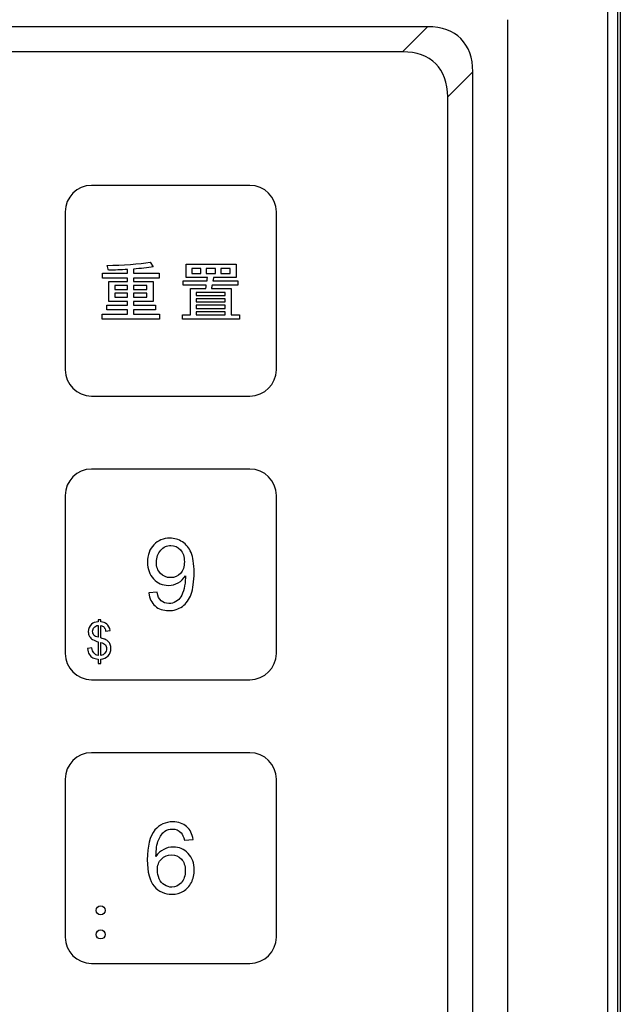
# Model space of a CAD drawing. Header units: millimetres. Extents: x 7143 to 9546, y -1575 to -869.
# Tile 68 of 94: x 7563 to 7605, y -1097 to -1027. Entities that reach past the tile are written whole.
import ezdxf

# ---------------------------------------------------------------- set-up
doc = ezdxf.new("R2010")
doc.units = ezdxf.units.MM
doc.header["$LTSCALE"] = 3

msp = doc.modelspace()

# ---------------------------------------------------------------- linework, layer by layer
at = {"linetype": 'Continuous', "lineweight": 30}
for p, q in [((7605.473, -1019.048), (7605.473, -1215.048)), ((7597.473, -1207.048), (7597.473, -1027.048)), ((7591.759, -1027.548), (7450.187, -1027.548)), ((7589.971, -1029.335), (7591.759, -1027.548)), ((7589.971, -1029.335), (7451.974, -1029.335)), ((7594.973, -1030.762), (7593.185, -1032.549)), ((7594.973, -1203.334), (7594.973, -1030.762)), ((7593.185, -1201.546), (7593.185, -1032.549))]:
    msp.add_line(p, q, dxfattribs=at)
at = {"linetype": 'Continuous', "lineweight": 30, "flags": 128}
msp.add_lwpolyline([(7604.587, -1214.145), (7604.587, -1214.145), (7604.588, -1212.145), (7604.588, -1204.145), (7604.589, -1172.145), (7604.588, -1044.145), (7604.588, -1031.399), (7604.587, -1019.95), (7604.587, -1019.95)], dxfattribs=at)
at = {"linetype": 'Continuous', "lineweight": 30}
for centre in [(7587.194, -1035.326), (7585.407, -1037.114)]:
    msp.add_ellipse(centre, major_axis=(-6.929, -6.929), ratio=0.510274, start_param=2.66976, end_param=3.613425, dxfattribs=at)
for points, knots in [([(7605.269, -1019.048), (7605.267, -1020.075), (7605.263, -1022.131), (7605.269, -1026.249), (7605.262, -1041.171), (7605.269, -1079.755), (7605.275, -1121.222), (7605.263, -1151.321), (7605.256, -1156.723), (7605.256, -1157.183)], [0, 0, 0, 0, 0.02232, 0.044701, 0.089433, 0.34638, 0.882619, 0.989997, 1, 1, 1, 1]), ([(7567.834, -1038.847), (7567.834, -1038.847), (7579.112, -1038.847), (7579.112, -1038.847), (7579.112, -1038.847), (7580.146, -1038.847), (7580.992, -1039.691), (7580.992, -1040.723), (7580.992, -1040.723), (7580.992, -1040.723), (7580.992, -1051.972), (7580.992, -1051.972), (7580.992, -1051.972), (7580.992, -1053.004), (7580.146, -1053.847), (7579.112, -1053.847), (7579.112, -1053.847), (7579.112, -1053.847), (7567.834, -1053.847), (7567.834, -1053.847), (7567.834, -1053.847), (7566.8, -1053.847), (7565.954, -1053.004), (7565.954, -1051.972), (7565.954, -1051.972), (7565.954, -1051.972), (7565.954, -1040.723), (7565.954, -1040.723), (7565.954, -1040.723), (7565.954, -1039.691), (7566.8, -1038.847), (7567.834, -1038.847)], [0, 0, 0, 0, 0.111111, 0.111111, 0.111111, 0.111111, 0.222222, 0.222222, 0.222222, 0.222222, 0.333333, 0.333333, 0.333333, 0.333333, 0.444444, 0.444444, 0.444444, 0.444444, 0.555556, 0.555556, 0.555556, 0.555556, 0.666667, 0.666667, 0.666667, 0.666667, 0.777778, 0.777778, 0.777778, 0.777778, 1, 1, 1, 1]), ([(7570.816, -1048.028), (7570.816, -1048.028), (7570.816, -1047.703), (7570.816, -1047.703), (7570.816, -1047.703), (7570.816, -1047.703), (7572.384, -1047.703), (7572.384, -1047.703), (7572.384, -1047.703), (7572.384, -1047.703), (7572.384, -1047.368), (7572.384, -1047.368), (7572.384, -1047.368), (7572.384, -1047.368), (7570.816, -1047.368), (7570.816, -1047.368), (7570.816, -1047.368), (7570.816, -1047.368), (7570.816, -1047.106), (7570.816, -1047.106), (7570.816, -1047.106), (7570.816, -1047.106), (7572.214, -1047.106), (7572.214, -1047.106), (7572.214, -1047.106), (7572.214, -1047.106), (7572.214, -1045.68), (7572.214, -1045.68), (7572.214, -1045.68), (7572.214, -1045.68), (7570.816, -1045.68), (7570.816, -1045.68), (7570.816, -1045.68), (7570.816, -1045.68), (7570.816, -1045.446), (7570.816, -1045.446), (7570.816, -1045.446), (7570.816, -1045.446), (7572.645, -1045.446), (7572.645, -1045.446), (7572.645, -1045.446), (7572.645, -1045.446), (7572.645, -1045.107), (7572.645, -1045.107), (7572.645, -1045.107), (7572.645, -1045.107), (7570.816, -1045.107), (7570.816, -1045.107), (7570.816, -1045.107), (7570.816, -1045.107), (7570.816, -1044.804), (7570.816, -1044.804), (7570.816, -1044.804), (7571.334, -1044.767), (7571.824, -1044.717), (7572.219, -1044.648), (7572.219, -1044.648), (7572.219, -1044.648), (7572.003, -1044.313), (7572.003, -1044.313), (7572.003, -1044.313), (7571.265, -1044.442), (7570.004, -1044.524), (7568.949, -1044.552), (7568.949, -1044.552), (7568.981, -1044.639), (7569.032, -1044.786), (7569.036, -1044.887), (7569.036, -1044.887), (7569.463, -1044.878), (7569.93, -1044.864), (7570.389, -1044.836), (7570.389, -1044.836), (7570.389, -1044.836), (7570.389, -1045.107), (7570.389, -1045.107), (7570.389, -1045.107), (7570.389, -1045.107), (7568.605, -1045.107), (7568.605, -1045.107), (7568.605, -1045.107), (7568.605, -1045.107), (7568.605, -1045.446), (7568.605, -1045.446), (7568.605, -1045.446), (7568.605, -1045.446), (7570.389, -1045.446), (7570.389, -1045.446), (7570.389, -1045.446), (7570.389, -1045.446), (7570.389, -1045.68), (7570.389, -1045.68), (7570.389, -1045.68), (7570.389, -1045.68), (7569.064, -1045.68), (7569.064, -1045.68), (7569.064, -1045.68), (7569.064, -1045.68), (7569.064, -1047.106), (7569.064, -1047.106), (7569.064, -1047.106), (7569.064, -1047.106), (7570.389, -1047.106), (7570.389, -1047.106), (7570.389, -1047.106), (7570.389, -1047.106), (7570.389, -1047.368), (7570.389, -1047.368), (7570.389, -1047.368), (7570.389, -1047.368), (7568.921, -1047.368), (7568.921, -1047.368), (7568.921, -1047.368), (7568.921, -1047.368), (7568.921, -1047.703), (7568.921, -1047.703), (7568.921, -1047.703), (7568.921, -1047.703), (7570.389, -1047.703), (7570.389, -1047.703), (7570.389, -1047.703), (7570.389, -1047.703), (7570.389, -1048.028), (7570.389, -1048.028), (7570.389, -1048.028), (7570.389, -1048.028), (7568.582, -1048.028), (7568.582, -1048.028), (7568.582, -1048.028), (7568.582, -1048.028), (7568.582, -1048.372), (7568.582, -1048.372), (7568.582, -1048.372), (7568.582, -1048.372), (7572.677, -1048.372), (7572.677, -1048.372), (7572.677, -1048.372), (7572.677, -1048.372), (7572.677, -1048.028), (7572.677, -1048.028), (7572.677, -1048.028), (7572.677, -1048.028), (7570.816, -1048.028), (7570.816, -1048.028)], [0, 0, 0, 0, 0.027027, 0.027027, 0.027027, 0.027027, 0.054054, 0.054054, 0.054054, 0.054054, 0.081081, 0.081081, 0.081081, 0.081081, 0.108108, 0.108108, 0.108108, 0.108108, 0.135135, 0.135135, 0.135135, 0.135135, 0.162162, 0.162162, 0.162162, 0.162162, 0.189189, 0.189189, 0.189189, 0.189189, 0.216216, 0.216216, 0.216216, 0.216216, 0.243243, 0.243243, 0.243243, 0.243243, 0.27027, 0.27027, 0.27027, 0.27027, 0.297297, 0.297297, 0.297297, 0.297297, 0.324324, 0.324324, 0.324324, 0.324324, 0.351351, 0.351351, 0.351351, 0.351351, 0.378378, 0.378378, 0.378378, 0.378378, 0.405405, 0.405405, 0.405405, 0.405405, 0.432432, 0.432432, 0.432432, 0.432432, 0.459459, 0.459459, 0.459459, 0.459459, 0.486486, 0.486486, 0.486486, 0.486486, 0.513514, 0.513514, 0.513514, 0.513514, 0.540541, 0.540541, 0.540541, 0.540541, 0.567568, 0.567568, 0.567568, 0.567568, 0.594595, 0.594595, 0.594595, 0.594595, 0.621622, 0.621622, 0.621622, 0.621622, 0.648649, 0.648649, 0.648649, 0.648649, 0.675676, 0.675676, 0.675676, 0.675676, 0.702703, 0.702703, 0.702703, 0.702703, 0.72973, 0.72973, 0.72973, 0.72973, 0.756757, 0.756757, 0.756757, 0.756757, 0.783784, 0.783784, 0.783784, 0.783784, 0.810811, 0.810811, 0.810811, 0.810811, 0.837838, 0.837838, 0.837838, 0.837838, 0.864865, 0.864865, 0.864865, 0.864865, 0.891892, 0.891892, 0.891892, 0.891892, 0.918919, 0.918919, 0.918919, 0.918919, 0.945946, 0.945946, 0.945946, 0.945946, 1, 1, 1, 1]), ([(7577.767, -1048.069), (7577.767, -1048.069), (7577.767, -1046.189), (7577.767, -1046.189), (7577.767, -1046.189), (7577.767, -1046.189), (7576.369, -1046.189), (7576.369, -1046.189), (7576.369, -1046.189), (7576.387, -1046.116), (7576.405, -1046.042), (7576.414, -1045.96), (7576.414, -1045.96), (7576.414, -1045.96), (7578.249, -1045.96), (7578.249, -1045.96), (7578.249, -1045.96), (7578.249, -1045.96), (7578.249, -1045.639), (7578.249, -1045.639), (7578.249, -1045.639), (7578.249, -1045.639), (7576.474, -1045.639), (7576.474, -1045.639), (7576.474, -1045.639), (7576.492, -1045.561), (7576.502, -1045.483), (7576.515, -1045.41), (7576.515, -1045.41), (7576.515, -1045.41), (7578.125, -1045.41), (7578.125, -1045.41), (7578.125, -1045.41), (7578.125, -1045.41), (7578.125, -1044.465), (7578.125, -1044.465), (7578.125, -1044.465), (7578.125, -1044.465), (7574.566, -1044.465), (7574.566, -1044.465), (7574.566, -1044.465), (7574.566, -1044.465), (7574.566, -1045.41), (7574.566, -1045.41), (7574.566, -1045.41), (7574.566, -1045.41), (7576.08, -1045.41), (7576.08, -1045.41), (7576.08, -1045.41), (7576.07, -1045.483), (7576.061, -1045.561), (7576.052, -1045.639), (7576.052, -1045.639), (7576.052, -1045.639), (7574.364, -1045.639), (7574.364, -1045.639), (7574.364, -1045.639), (7574.364, -1045.639), (7574.364, -1045.96), (7574.364, -1045.96), (7574.364, -1045.96), (7574.364, -1045.96), (7576.002, -1045.96), (7576.002, -1045.96), (7576.002, -1045.96), (7575.993, -1046.042), (7575.979, -1046.116), (7575.97, -1046.189), (7575.97, -1046.189), (7575.97, -1046.189), (7574.883, -1046.189), (7574.883, -1046.189), (7574.883, -1046.189), (7574.883, -1046.189), (7574.883, -1048.069), (7574.883, -1048.069), (7574.883, -1048.069), (7574.883, -1048.069), (7574.314, -1048.069), (7574.314, -1048.069), (7574.314, -1048.069), (7574.314, -1048.069), (7574.314, -1048.381), (7574.314, -1048.381), (7574.314, -1048.381), (7574.314, -1048.381), (7578.364, -1048.381), (7578.364, -1048.381), (7578.364, -1048.381), (7578.364, -1048.381), (7578.364, -1048.069), (7578.364, -1048.069), (7578.364, -1048.069), (7578.364, -1048.069), (7577.767, -1048.069), (7577.767, -1048.069)], [0, 0, 0, 0, 0.04, 0.04, 0.04, 0.04, 0.08, 0.08, 0.08, 0.08, 0.12, 0.12, 0.12, 0.12, 0.16, 0.16, 0.16, 0.16, 0.2, 0.2, 0.2, 0.2, 0.24, 0.24, 0.24, 0.24, 0.28, 0.28, 0.28, 0.28, 0.32, 0.32, 0.32, 0.32, 0.36, 0.36, 0.36, 0.36, 0.4, 0.4, 0.4, 0.4, 0.44, 0.44, 0.44, 0.44, 0.48, 0.48, 0.48, 0.48, 0.52, 0.52, 0.52, 0.52, 0.56, 0.56, 0.56, 0.56, 0.6, 0.6, 0.6, 0.6, 0.64, 0.64, 0.64, 0.64, 0.68, 0.68, 0.68, 0.68, 0.72, 0.72, 0.72, 0.72, 0.76, 0.76, 0.76, 0.76, 0.8, 0.8, 0.8, 0.8, 0.84, 0.84, 0.84, 0.84, 0.88, 0.88, 0.88, 0.88, 0.92, 0.92, 0.92, 0.92, 1, 1, 1, 1]), ([(7575.607, -1045.111), (7575.607, -1045.111), (7574.974, -1045.111), (7574.974, -1045.111), (7574.974, -1045.111), (7574.974, -1045.111), (7574.974, -1044.763), (7574.974, -1044.763), (7574.974, -1044.763), (7574.974, -1044.763), (7575.607, -1044.763), (7575.607, -1044.763), (7575.607, -1044.763), (7575.607, -1044.763), (7575.607, -1045.111), (7575.607, -1045.111)], [0, 0, 0, 0, 0.2, 0.2, 0.2, 0.2, 0.4, 0.4, 0.4, 0.4, 0.6, 0.6, 0.6, 0.6, 1, 1, 1, 1]), ([(7575.997, -1044.763), (7575.997, -1044.763), (7576.648, -1044.763), (7576.648, -1044.763), (7576.648, -1044.763), (7576.648, -1044.763), (7576.648, -1045.111), (7576.648, -1045.111), (7576.648, -1045.111), (7576.648, -1045.111), (7575.997, -1045.111), (7575.997, -1045.111), (7575.997, -1045.111), (7575.997, -1045.111), (7575.997, -1044.763), (7575.997, -1044.763)], [0, 0, 0, 0, 0.2, 0.2, 0.2, 0.2, 0.4, 0.4, 0.4, 0.4, 0.6, 0.6, 0.6, 0.6, 1, 1, 1, 1]), ([(7577.038, -1044.763), (7577.038, -1044.763), (7577.703, -1044.763), (7577.703, -1044.763), (7577.703, -1044.763), (7577.703, -1044.763), (7577.703, -1045.111), (7577.703, -1045.111), (7577.703, -1045.111), (7577.703, -1045.111), (7577.038, -1045.111), (7577.038, -1045.111), (7577.038, -1045.111), (7577.038, -1045.111), (7577.038, -1044.763), (7577.038, -1044.763)], [0, 0, 0, 0, 0.2, 0.2, 0.2, 0.2, 0.4, 0.4, 0.4, 0.4, 0.6, 0.6, 0.6, 0.6, 1, 1, 1, 1]), ([(7569.481, -1045.974), (7569.481, -1045.974), (7570.389, -1045.974), (7570.389, -1045.974), (7570.389, -1045.974), (7570.389, -1045.974), (7570.389, -1046.258), (7570.389, -1046.258), (7570.389, -1046.258), (7570.389, -1046.258), (7569.481, -1046.258), (7569.481, -1046.258), (7569.481, -1046.258), (7569.481, -1046.258), (7569.481, -1045.974), (7569.481, -1045.974)], [0, 0, 0, 0, 0.2, 0.2, 0.2, 0.2, 0.4, 0.4, 0.4, 0.4, 0.6, 0.6, 0.6, 0.6, 1, 1, 1, 1]), ([(7571.779, -1045.974), (7571.779, -1045.974), (7571.779, -1046.258), (7571.779, -1046.258), (7571.779, -1046.258), (7571.779, -1046.258), (7570.816, -1046.258), (7570.816, -1046.258), (7570.816, -1046.258), (7570.816, -1046.258), (7570.816, -1045.974), (7570.816, -1045.974), (7570.816, -1045.974), (7570.816, -1045.974), (7571.779, -1045.974), (7571.779, -1045.974)], [0, 0, 0, 0, 0.2, 0.2, 0.2, 0.2, 0.4, 0.4, 0.4, 0.4, 0.6, 0.6, 0.6, 0.6, 1, 1, 1, 1]), ([(7569.481, -1046.808), (7569.481, -1046.808), (7569.481, -1046.529), (7569.481, -1046.529), (7569.481, -1046.529), (7569.481, -1046.529), (7570.389, -1046.529), (7570.389, -1046.529), (7570.389, -1046.529), (7570.389, -1046.529), (7570.389, -1046.808), (7570.389, -1046.808), (7570.389, -1046.808), (7570.389, -1046.808), (7569.481, -1046.808), (7569.481, -1046.808)], [0, 0, 0, 0, 0.2, 0.2, 0.2, 0.2, 0.4, 0.4, 0.4, 0.4, 0.6, 0.6, 0.6, 0.6, 1, 1, 1, 1]), ([(7571.779, -1046.808), (7571.779, -1046.808), (7570.816, -1046.808), (7570.816, -1046.808), (7570.816, -1046.808), (7570.816, -1046.808), (7570.816, -1046.529), (7570.816, -1046.529), (7570.816, -1046.529), (7570.816, -1046.529), (7571.779, -1046.529), (7571.779, -1046.529), (7571.779, -1046.529), (7571.779, -1046.529), (7571.779, -1046.808), (7571.779, -1046.808)], [0, 0, 0, 0, 0.2, 0.2, 0.2, 0.2, 0.4, 0.4, 0.4, 0.4, 0.6, 0.6, 0.6, 0.6, 1, 1, 1, 1]), ([(7577.345, -1046.464), (7577.345, -1046.464), (7577.345, -1046.684), (7577.345, -1046.684), (7577.345, -1046.684), (7577.345, -1046.684), (7575.286, -1046.684), (7575.286, -1046.684), (7575.286, -1046.684), (7575.286, -1046.684), (7575.286, -1046.464), (7575.286, -1046.464), (7575.286, -1046.464), (7575.286, -1046.464), (7577.345, -1046.464), (7577.345, -1046.464)], [0, 0, 0, 0, 0.2, 0.2, 0.2, 0.2, 0.4, 0.4, 0.4, 0.4, 0.6, 0.6, 0.6, 0.6, 1, 1, 1, 1]), ([(7577.345, -1047.139), (7577.345, -1047.139), (7575.286, -1047.139), (7575.286, -1047.139), (7575.286, -1047.139), (7575.286, -1047.139), (7575.286, -1046.914), (7575.286, -1046.914), (7575.286, -1046.914), (7575.286, -1046.914), (7577.345, -1046.914), (7577.345, -1046.914), (7577.345, -1046.914), (7577.345, -1046.914), (7577.345, -1047.139), (7577.345, -1047.139)], [0, 0, 0, 0, 0.2, 0.2, 0.2, 0.2, 0.4, 0.4, 0.4, 0.4, 0.6, 0.6, 0.6, 0.6, 1, 1, 1, 1]), ([(7575.286, -1047.372), (7575.286, -1047.372), (7577.345, -1047.372), (7577.345, -1047.372), (7577.345, -1047.372), (7577.345, -1047.372), (7577.345, -1047.602), (7577.345, -1047.602), (7577.345, -1047.602), (7577.345, -1047.602), (7575.286, -1047.602), (7575.286, -1047.602), (7575.286, -1047.602), (7575.286, -1047.602), (7575.286, -1047.372), (7575.286, -1047.372)], [0, 0, 0, 0, 0.2, 0.2, 0.2, 0.2, 0.4, 0.4, 0.4, 0.4, 0.6, 0.6, 0.6, 0.6, 1, 1, 1, 1]), ([(7575.286, -1047.84), (7575.286, -1047.84), (7577.345, -1047.84), (7577.345, -1047.84), (7577.345, -1047.84), (7577.345, -1047.84), (7577.345, -1048.069), (7577.345, -1048.069), (7577.345, -1048.069), (7577.345, -1048.069), (7575.286, -1048.069), (7575.286, -1048.069), (7575.286, -1048.069), (7575.286, -1048.069), (7575.286, -1047.84), (7575.286, -1047.84)], [0, 0, 0, 0, 0.2, 0.2, 0.2, 0.2, 0.4, 0.4, 0.4, 0.4, 0.6, 0.6, 0.6, 0.6, 1, 1, 1, 1]), ([(7567.834, -1059.047), (7567.834, -1059.047), (7579.112, -1059.047), (7579.112, -1059.047), (7579.112, -1059.047), (7580.146, -1059.047), (7580.992, -1059.891), (7580.992, -1060.923), (7580.992, -1060.923), (7580.992, -1060.923), (7580.992, -1072.172), (7580.992, -1072.172), (7580.992, -1072.172), (7580.992, -1073.204), (7580.146, -1074.047), (7579.112, -1074.047), (7579.112, -1074.047), (7579.112, -1074.047), (7567.834, -1074.047), (7567.834, -1074.047), (7567.834, -1074.047), (7566.8, -1074.047), (7565.954, -1073.204), (7565.954, -1072.172), (7565.954, -1072.172), (7565.954, -1072.172), (7565.954, -1060.923), (7565.954, -1060.923), (7565.954, -1060.923), (7565.954, -1059.891), (7566.8, -1059.047), (7567.834, -1059.047)], [0, 0, 0, 0, 0.111111, 0.111111, 0.111111, 0.111111, 0.222222, 0.222222, 0.222222, 0.222222, 0.333333, 0.333333, 0.333333, 0.333333, 0.444444, 0.444444, 0.444444, 0.444444, 0.555556, 0.555556, 0.555556, 0.555556, 0.666667, 0.666667, 0.666667, 0.666667, 0.777778, 0.777778, 0.777778, 0.777778, 1, 1, 1, 1]), ([(7571.906, -1067.87), (7571.906, -1067.87), (7572.499, -1067.821), (7572.499, -1067.821), (7572.499, -1067.821), (7572.55, -1068.101), (7572.646, -1068.303), (7572.788, -1068.429), (7572.788, -1068.429), (7572.931, -1068.555), (7573.113, -1068.618), (7573.336, -1068.618), (7573.336, -1068.618), (7573.527, -1068.618), (7573.694, -1068.575), (7573.838, -1068.487), (7573.838, -1068.487), (7573.983, -1068.399), (7574.101, -1068.283), (7574.191, -1068.136), (7574.191, -1068.136), (7574.282, -1067.99), (7574.358, -1067.793), (7574.421, -1067.545), (7574.421, -1067.545), (7574.483, -1067.296), (7574.513, -1067.044), (7574.513, -1066.786), (7574.513, -1066.786), (7574.513, -1066.759), (7574.512, -1066.717), (7574.51, -1066.661), (7574.51, -1066.661), (7574.386, -1066.859), (7574.217, -1067.02), (7574.003, -1067.142), (7574.003, -1067.142), (7573.789, -1067.266), (7573.556, -1067.327), (7573.307, -1067.327), (7573.307, -1067.327), (7572.889, -1067.327), (7572.537, -1067.175), (7572.247, -1066.872), (7572.247, -1066.872), (7571.959, -1066.57), (7571.815, -1066.17), (7571.815, -1065.674), (7571.815, -1065.674), (7571.815, -1065.161), (7571.965, -1064.749), (7572.267, -1064.437), (7572.267, -1064.437), (7572.568, -1064.125), (7572.946, -1063.969), (7573.401, -1063.969), (7573.401, -1063.969), (7573.728, -1063.969), (7574.028, -1064.057), (7574.301, -1064.234), (7574.301, -1064.234), (7574.572, -1064.411), (7574.778, -1064.662), (7574.919, -1064.99), (7574.919, -1064.99), (7575.06, -1065.317), (7575.131, -1065.791), (7575.131, -1066.411), (7575.131, -1066.411), (7575.131, -1067.057), (7575.061, -1067.57), (7574.922, -1067.953), (7574.922, -1067.953), (7574.782, -1068.336), (7574.572, -1068.626), (7574.296, -1068.826), (7574.296, -1068.826), (7574.02, -1069.026), (7573.696, -1069.126), (7573.325, -1069.126), (7573.325, -1069.126), (7572.929, -1069.126), (7572.607, -1069.017), (7572.357, -1068.797), (7572.357, -1068.797), (7572.107, -1068.577), (7571.957, -1068.268), (7571.906, -1067.87)], [0, 0, 0, 0, 0.043478, 0.043478, 0.043478, 0.043478, 0.086957, 0.086957, 0.086957, 0.086957, 0.130435, 0.130435, 0.130435, 0.130435, 0.173913, 0.173913, 0.173913, 0.173913, 0.217391, 0.217391, 0.217391, 0.217391, 0.26087, 0.26087, 0.26087, 0.26087, 0.304348, 0.304348, 0.304348, 0.304348, 0.347826, 0.347826, 0.347826, 0.347826, 0.391304, 0.391304, 0.391304, 0.391304, 0.434783, 0.434783, 0.434783, 0.434783, 0.478261, 0.478261, 0.478261, 0.478261, 0.521739, 0.521739, 0.521739, 0.521739, 0.565217, 0.565217, 0.565217, 0.565217, 0.608696, 0.608696, 0.608696, 0.608696, 0.652174, 0.652174, 0.652174, 0.652174, 0.695652, 0.695652, 0.695652, 0.695652, 0.73913, 0.73913, 0.73913, 0.73913, 0.782609, 0.782609, 0.782609, 0.782609, 0.826087, 0.826087, 0.826087, 0.826087, 0.869565, 0.869565, 0.869565, 0.869565, 0.913043, 0.913043, 0.913043, 0.913043, 1, 1, 1, 1]), ([(7574.439, -1065.642), (7574.439, -1065.287), (7574.345, -1065.005), (7574.157, -1064.796), (7574.157, -1064.796), (7573.97, -1064.588), (7573.742, -1064.484), (7573.474, -1064.484), (7573.474, -1064.484), (7573.196, -1064.484), (7572.957, -1064.595), (7572.754, -1064.82), (7572.754, -1064.82), (7572.551, -1065.045), (7572.45, -1065.336), (7572.45, -1065.694), (7572.45, -1065.694), (7572.45, -1066.015), (7572.546, -1066.276), (7572.738, -1066.476), (7572.738, -1066.476), (7572.931, -1066.677), (7573.171, -1066.777), (7573.456, -1066.777), (7573.456, -1066.777), (7573.743, -1066.777), (7573.978, -1066.677), (7574.163, -1066.476), (7574.163, -1066.476), (7574.348, -1066.276), (7574.439, -1065.997), (7574.439, -1065.642)], [0, 0, 0, 0, 0.111111, 0.111111, 0.111111, 0.111111, 0.222222, 0.222222, 0.222222, 0.222222, 0.333333, 0.333333, 0.333333, 0.333333, 0.444444, 0.444444, 0.444444, 0.444444, 0.555556, 0.555556, 0.555556, 0.555556, 0.666667, 0.666667, 0.666667, 0.666667, 0.777778, 0.777778, 0.777778, 0.777778, 1, 1, 1, 1]), ([(7568.3, -1072.894), (7568.3, -1072.894), (7568.3, -1072.584), (7568.3, -1072.584), (7568.3, -1072.584), (7568.146, -1072.564), (7568.02, -1072.53), (7567.923, -1072.48), (7567.923, -1072.48), (7567.826, -1072.43), (7567.742, -1072.349), (7567.672, -1072.237), (7567.672, -1072.237), (7567.601, -1072.126), (7567.561, -1071.99), (7567.549, -1071.829), (7567.549, -1071.829), (7567.549, -1071.829), (7567.859, -1071.769), (7567.859, -1071.769), (7567.859, -1071.769), (7567.883, -1071.936), (7567.926, -1072.059), (7567.987, -1072.138), (7567.987, -1072.138), (7568.074, -1072.248), (7568.178, -1072.31), (7568.3, -1072.323), (7568.3, -1072.323), (7568.3, -1072.323), (7568.3, -1071.348), (7568.3, -1071.348), (7568.3, -1071.348), (7568.173, -1071.316), (7568.043, -1071.261), (7567.91, -1071.187), (7567.91, -1071.187), (7567.811, -1071.132), (7567.735, -1071.056), (7567.682, -1070.958), (7567.682, -1070.958), (7567.628, -1070.86), (7567.602, -1070.749), (7567.602, -1070.625), (7567.602, -1070.625), (7567.602, -1070.405), (7567.68, -1070.226), (7567.836, -1070.089), (7567.836, -1070.089), (7567.94, -1069.997), (7568.095, -1069.941), (7568.3, -1069.92), (7568.3, -1069.92), (7568.3, -1069.92), (7568.3, -1069.772), (7568.3, -1069.772), (7568.3, -1069.772), (7568.3, -1069.772), (7568.484, -1069.772), (7568.484, -1069.772), (7568.484, -1069.772), (7568.484, -1069.772), (7568.484, -1069.92), (7568.484, -1069.92), (7568.484, -1069.92), (7568.663, -1069.937), (7568.805, -1069.991), (7568.91, -1070.08), (7568.91, -1070.08), (7569.045, -1070.193), (7569.126, -1070.348), (7569.154, -1070.545), (7569.154, -1070.545), (7569.154, -1070.545), (7568.836, -1070.594), (7568.836, -1070.594), (7568.836, -1070.594), (7568.818, -1070.471), (7568.78, -1070.377), (7568.722, -1070.311), (7568.722, -1070.311), (7568.664, -1070.245), (7568.585, -1070.203), (7568.484, -1070.181), (7568.484, -1070.181), (7568.484, -1070.181), (7568.484, -1071.075), (7568.484, -1071.075), (7568.484, -1071.075), (7568.639, -1071.115), (7568.742, -1071.146), (7568.793, -1071.168), (7568.793, -1071.168), (7568.889, -1071.21), (7568.967, -1071.262), (7569.028, -1071.323), (7569.028, -1071.323), (7569.089, -1071.384), (7569.136, -1071.456), (7569.169, -1071.54), (7569.169, -1071.54), (7569.201, -1071.624), (7569.217, -1071.715), (7569.217, -1071.812), (7569.217, -1071.812), (7569.217, -1072.027), (7569.149, -1072.206), (7569.013, -1072.35), (7569.013, -1072.35), (7568.876, -1072.493), (7568.7, -1072.57), (7568.484, -1072.58), (7568.484, -1072.58), (7568.484, -1072.58), (7568.484, -1072.894), (7568.484, -1072.894), (7568.484, -1072.894), (7568.484, -1072.894), (7568.3, -1072.894), (7568.3, -1072.894)], [0, 0, 0, 0, 0.032258, 0.032258, 0.032258, 0.032258, 0.064516, 0.064516, 0.064516, 0.064516, 0.096774, 0.096774, 0.096774, 0.096774, 0.129032, 0.129032, 0.129032, 0.129032, 0.16129, 0.16129, 0.16129, 0.16129, 0.193548, 0.193548, 0.193548, 0.193548, 0.225806, 0.225806, 0.225806, 0.225806, 0.258065, 0.258065, 0.258065, 0.258065, 0.290323, 0.290323, 0.290323, 0.290323, 0.322581, 0.322581, 0.322581, 0.322581, 0.354839, 0.354839, 0.354839, 0.354839, 0.387097, 0.387097, 0.387097, 0.387097, 0.419355, 0.419355, 0.419355, 0.419355, 0.451613, 0.451613, 0.451613, 0.451613, 0.483871, 0.483871, 0.483871, 0.483871, 0.516129, 0.516129, 0.516129, 0.516129, 0.548387, 0.548387, 0.548387, 0.548387, 0.580645, 0.580645, 0.580645, 0.580645, 0.612903, 0.612903, 0.612903, 0.612903, 0.645161, 0.645161, 0.645161, 0.645161, 0.677419, 0.677419, 0.677419, 0.677419, 0.709677, 0.709677, 0.709677, 0.709677, 0.741935, 0.741935, 0.741935, 0.741935, 0.774194, 0.774194, 0.774194, 0.774194, 0.806452, 0.806452, 0.806452, 0.806452, 0.83871, 0.83871, 0.83871, 0.83871, 0.870968, 0.870968, 0.870968, 0.870968, 0.903226, 0.903226, 0.903226, 0.903226, 0.935484, 0.935484, 0.935484, 0.935484, 1, 1, 1, 1]), ([(7568.3, -1070.178), (7568.18, -1070.196), (7568.085, -1070.244), (7568.016, -1070.323), (7568.016, -1070.323), (7567.947, -1070.401), (7567.912, -1070.494), (7567.912, -1070.601), (7567.912, -1070.601), (7567.912, -1070.706), (7567.941, -1070.795), (7568, -1070.866), (7568, -1070.866), (7568.059, -1070.938), (7568.159, -1070.992), (7568.3, -1071.028), (7568.3, -1071.028), (7568.3, -1071.028), (7568.3, -1070.178), (7568.3, -1070.178)], [0, 0, 0, 0, 0.166667, 0.166667, 0.166667, 0.166667, 0.333333, 0.333333, 0.333333, 0.333333, 0.5, 0.5, 0.5, 0.5, 0.666667, 0.666667, 0.666667, 0.666667, 1, 1, 1, 1]), ([(7568.484, -1072.323), (7568.604, -1072.308), (7568.703, -1072.256), (7568.782, -1072.166), (7568.782, -1072.166), (7568.86, -1072.076), (7568.9, -1071.965), (7568.9, -1071.834), (7568.9, -1071.834), (7568.9, -1071.721), (7568.872, -1071.631), (7568.816, -1071.562), (7568.816, -1071.562), (7568.761, -1071.494), (7568.649, -1071.438), (7568.484, -1071.396), (7568.484, -1071.396), (7568.484, -1071.396), (7568.484, -1072.323), (7568.484, -1072.323)], [0, 0, 0, 0, 0.166667, 0.166667, 0.166667, 0.166667, 0.333333, 0.333333, 0.333333, 0.333333, 0.5, 0.5, 0.5, 0.5, 0.666667, 0.666667, 0.666667, 0.666667, 1, 1, 1, 1]), ([(7567.834, -1079.247), (7567.834, -1079.247), (7579.112, -1079.247), (7579.112, -1079.247), (7579.112, -1079.247), (7580.146, -1079.247), (7580.992, -1080.091), (7580.992, -1081.123), (7580.992, -1081.123), (7580.992, -1081.123), (7580.992, -1092.372), (7580.992, -1092.372), (7580.992, -1092.372), (7580.992, -1093.404), (7580.146, -1094.247), (7579.112, -1094.247), (7579.112, -1094.247), (7579.112, -1094.247), (7567.834, -1094.247), (7567.834, -1094.247), (7567.834, -1094.247), (7566.8, -1094.247), (7565.954, -1093.404), (7565.954, -1092.372), (7565.954, -1092.372), (7565.954, -1092.372), (7565.954, -1081.123), (7565.954, -1081.123), (7565.954, -1081.123), (7565.954, -1080.091), (7566.8, -1079.247), (7567.834, -1079.247)], [0, 0, 0, 0, 0.111111, 0.111111, 0.111111, 0.111111, 0.222222, 0.222222, 0.222222, 0.222222, 0.333333, 0.333333, 0.333333, 0.333333, 0.444444, 0.444444, 0.444444, 0.444444, 0.555556, 0.555556, 0.555556, 0.555556, 0.666667, 0.666667, 0.666667, 0.666667, 0.777778, 0.777778, 0.777778, 0.777778, 1, 1, 1, 1]), ([(7575.057, -1085.424), (7575.057, -1085.424), (7574.443, -1085.474), (7574.443, -1085.474), (7574.443, -1085.474), (7574.388, -1085.23), (7574.309, -1085.053), (7574.207, -1084.942), (7574.207, -1084.942), (7574.038, -1084.765), (7573.83, -1084.677), (7573.583, -1084.677), (7573.583, -1084.677), (7573.385, -1084.677), (7573.208, -1084.732), (7573.057, -1084.842), (7573.057, -1084.842), (7572.861, -1084.985), (7572.708, -1085.192), (7572.594, -1085.464), (7572.594, -1085.464), (7572.482, -1085.738), (7572.423, -1086.128), (7572.418, -1086.632), (7572.418, -1086.632), (7572.567, -1086.405), (7572.751, -1086.236), (7572.967, -1086.127), (7572.967, -1086.127), (7573.184, -1086.016), (7573.409, -1085.961), (7573.647, -1085.961), (7573.647, -1085.961), (7574.061, -1085.961), (7574.414, -1086.114), (7574.705, -1086.418), (7574.705, -1086.418), (7574.996, -1086.723), (7575.141, -1087.115), (7575.141, -1087.599), (7575.141, -1087.599), (7575.141, -1087.916), (7575.073, -1088.21), (7574.937, -1088.483), (7574.937, -1088.483), (7574.799, -1088.756), (7574.612, -1088.964), (7574.372, -1089.109), (7574.372, -1089.109), (7574.134, -1089.253), (7573.862, -1089.326), (7573.559, -1089.326), (7573.559, -1089.326), (7573.042, -1089.326), (7572.62, -1089.136), (7572.293, -1088.756), (7572.293, -1088.756), (7571.968, -1088.376), (7571.804, -1087.749), (7571.804, -1086.877), (7571.804, -1086.877), (7571.804, -1085.901), (7571.985, -1085.19), (7572.346, -1084.747), (7572.346, -1084.747), (7572.661, -1084.361), (7573.086, -1084.169), (7573.621, -1084.169), (7573.621, -1084.169), (7574.018, -1084.169), (7574.345, -1084.28), (7574.599, -1084.503), (7574.599, -1084.503), (7574.853, -1084.725), (7575.006, -1085.032), (7575.057, -1085.424)], [0, 0, 0, 0, 0.05, 0.05, 0.05, 0.05, 0.1, 0.1, 0.1, 0.1, 0.15, 0.15, 0.15, 0.15, 0.2, 0.2, 0.2, 0.2, 0.25, 0.25, 0.25, 0.25, 0.3, 0.3, 0.3, 0.3, 0.35, 0.35, 0.35, 0.35, 0.4, 0.4, 0.4, 0.4, 0.45, 0.45, 0.45, 0.45, 0.5, 0.5, 0.5, 0.5, 0.55, 0.55, 0.55, 0.55, 0.6, 0.6, 0.6, 0.6, 0.65, 0.65, 0.65, 0.65, 0.7, 0.7, 0.7, 0.7, 0.75, 0.75, 0.75, 0.75, 0.8, 0.8, 0.8, 0.8, 0.85, 0.85, 0.85, 0.85, 0.9, 0.9, 0.9, 0.9, 1, 1, 1, 1]), ([(7572.517, -1087.605), (7572.517, -1087.819), (7572.563, -1088.023), (7572.653, -1088.218), (7572.653, -1088.218), (7572.744, -1088.414), (7572.871, -1088.562), (7573.032, -1088.664), (7573.032, -1088.664), (7573.194, -1088.766), (7573.366, -1088.818), (7573.548, -1088.818), (7573.548, -1088.818), (7573.813, -1088.818), (7574.038, -1088.712), (7574.225, -1088.501), (7574.225, -1088.501), (7574.412, -1088.289), (7574.506, -1088.002), (7574.506, -1087.639), (7574.506, -1087.639), (7574.506, -1087.29), (7574.414, -1087.014), (7574.229, -1086.813), (7574.229, -1086.813), (7574.044, -1086.612), (7573.809, -1086.511), (7573.523, -1086.511), (7573.523, -1086.511), (7573.244, -1086.511), (7573.005, -1086.612), (7572.81, -1086.813), (7572.81, -1086.813), (7572.614, -1087.014), (7572.517, -1087.278), (7572.517, -1087.605)], [0, 0, 0, 0, 0.1, 0.1, 0.1, 0.1, 0.2, 0.2, 0.2, 0.2, 0.3, 0.3, 0.3, 0.3, 0.4, 0.4, 0.4, 0.4, 0.5, 0.5, 0.5, 0.5, 0.6, 0.6, 0.6, 0.6, 0.7, 0.7, 0.7, 0.7, 0.8, 0.8, 0.8, 0.8, 1, 1, 1, 1]), ([(7568.485, -1090.795), (7568.667, -1090.795), (7568.811, -1090.651), (7568.811, -1090.473), (7568.811, -1090.473), (7568.811, -1090.287), (7568.667, -1090.143), (7568.485, -1090.143), (7568.485, -1090.143), (7568.303, -1090.143), (7568.155, -1090.287), (7568.155, -1090.473), (7568.155, -1090.473), (7568.155, -1090.651), (7568.303, -1090.795), (7568.485, -1090.795)], [0, 0, 0, 0, 0.2, 0.2, 0.2, 0.2, 0.4, 0.4, 0.4, 0.4, 0.6, 0.6, 0.6, 0.6, 1, 1, 1, 1]), ([(7568.485, -1092.509), (7568.667, -1092.509), (7568.811, -1092.365), (7568.811, -1092.188), (7568.811, -1092.188), (7568.811, -1092.006), (7568.667, -1091.862), (7568.485, -1091.862), (7568.485, -1091.862), (7568.303, -1091.862), (7568.155, -1092.006), (7568.155, -1092.188), (7568.155, -1092.188), (7568.155, -1092.365), (7568.303, -1092.509), (7568.485, -1092.509)], [0, 0, 0, 0, 0.2, 0.2, 0.2, 0.2, 0.4, 0.4, 0.4, 0.4, 0.6, 0.6, 0.6, 0.6, 1, 1, 1, 1])]:
    msp.add_open_spline(points, degree=3, knots=knots, dxfattribs=at)

doc.saveas('drawing.dxf')
